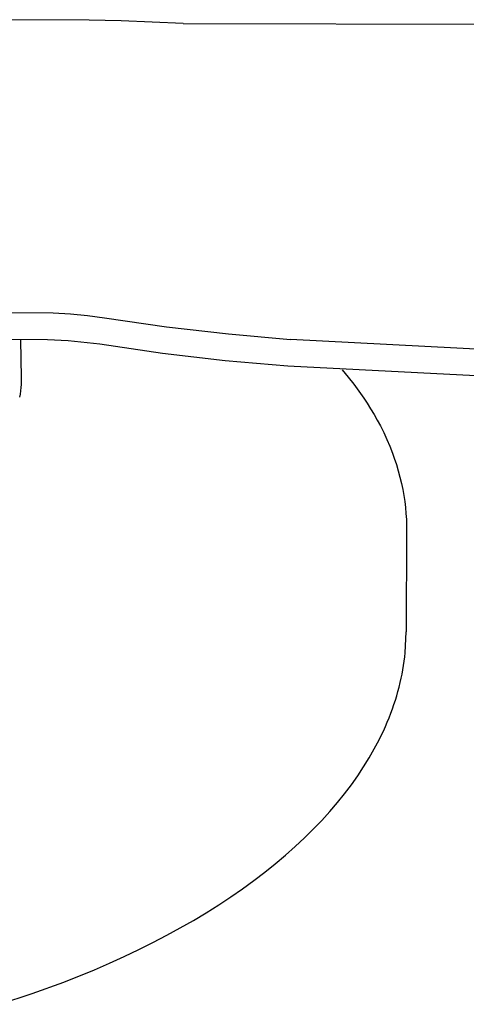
# Model space of a CAD drawing. Header units: millimetres. Extents: x 10636 to 13134, y 8891 to 10552.
# Tile 30 of 34: x 12636 to 12712, y 9975 to 10143. Entities that reach past the tile are written whole.
import ezdxf

# ---------------------------------------------------------------- set-up
doc = ezdxf.new("R2010")
doc.units = ezdxf.units.MM
doc.layers.add('Make2D$Visible$Curvas', color=7, linetype='Continuous')

msp = doc.modelspace()

# ---------------------------------------------------------------- linework, layer by layer
at = {"layer": 'Make2D$Visible$Curvas', "color": 29, "lineweight": -3, "true_color": 0x4d342b}
for p, q in [((12647.94, 10142.85), (12628.27, 10142.94)), ((12653.4, 10142.73), (12647.94, 10142.85)), ((12663.99, 10142.32), (12653.4, 10142.73)), ((12663.99, 10142.32), (13099.19, 10141.29)), ((12624.11, 10093), (12641.84, 10092.97)), ((12641.84, 10092.97), (12644.77, 10092.77)), ((12644.77, 10092.77), (12647.68, 10092.49)), ((12647.68, 10092.49), (12650.59, 10092.12)), ((12650.59, 10092.12), (12661.12, 10090.57)), ((12661.12, 10090.57), (12671.7, 10089.34)), ((12671.7, 10089.34), (12682.31, 10088.4)), ((12640.83, 10088.37), (12624.23, 10088.39)), ((12644.37, 10088.18), (12640.83, 10088.37)), ((12649.79, 10087.59), (12644.37, 10088.18)), ((12660.44, 10086.03), (12649.79, 10087.59)), ((12827.26, 10080.71), (12682.31, 10088.4)), ((12671.14, 10084.77), (12660.44, 10086.03)), ((12681.86, 10083.83), (12671.14, 10084.77)), ((12826.74, 10076.43), (12681.86, 10083.83))]:
    msp.add_line(p, q, dxfattribs=at)
at = {"layer": 'Make2D$Visible$Curvas', "color": 254, "lineweight": -3, "true_color": 0xcad1ee}
for p, q in [((12636.22, 10088.37), (12636.36, 10081.84)), ((12691.11, 10083.22), (12692.13, 10081.99)), ((12636.36, 10081.29), (12636.34, 10080.74)), ((12636.36, 10081.84), (12636.36, 10081.29)), ((12692.13, 10081.99), (12693.07, 10080.8)), ((12636.26, 10079.64), (12636.19, 10079.1)), ((12636.31, 10080.19), (12636.26, 10079.64)), ((12636.34, 10080.74), (12636.31, 10080.19)), ((12693.07, 10080.8), (12693.96, 10079.6)), ((12693.96, 10079.6), (12694.8, 10078.39)), ((12636.19, 10079.1), (12636.1, 10078.55)), ((12694.8, 10078.39), (12695.36, 10077.55)), ((12695.36, 10077.55), (12695.96, 10076.59)), ((12695.96, 10076.59), (12696.54, 10075.62)), ((12696.54, 10075.62), (12697.09, 10074.65)), ((12697.09, 10074.65), (12697.62, 10073.67)), ((12697.62, 10073.67), (12698.19, 10072.52)), ((12698.19, 10072.52), (12698.72, 10071.37)), ((12698.72, 10071.37), (12699.22, 10070.21)), ((12699.22, 10070.21), (12699.67, 10069.04)), ((12699.67, 10069.04), (12700, 10068.14)), ((12700, 10068.14), (12700.35, 10067.07)), ((12700.35, 10067.07), (12700.68, 10066)), ((12700.68, 10066), (12700.96, 10064.92)), ((12700.96, 10064.92), (12701.22, 10063.84)), ((12701.22, 10063.84), (12701.43, 10062.82)), ((12701.43, 10062.82), (12701.62, 10061.79)), ((12701.62, 10061.79), (12701.77, 10060.76)), ((12701.77, 10060.76), (12701.9, 10059.72)), ((12701.9, 10059.72), (12701.99, 10058.72)), ((12701.99, 10058.72), (12702.06, 10057.72)), ((12702.06, 10057.72), (12702.09, 10056.72)), ((12702.1, 10055.71), (12702.04, 10038.54)), ((12702.09, 10056.72), (12702.1, 10055.71)), ((12701.86, 10034.96), (12702.04, 10038.54)), ((12701.69, 10033.52), (12701.78, 10034.25)), ((12701.78, 10034.25), (12701.86, 10034.96)), ((12701.46, 10032.07), (12701.58, 10032.8)), ((12701.58, 10032.8), (12701.69, 10033.52)), ((12701, 10029.87), (12701.17, 10030.61)), ((12701.17, 10030.61), (12701.32, 10031.34)), ((12701.32, 10031.34), (12701.46, 10032.07)), ((12700.62, 10028.39), (12700.82, 10029.13)), ((12700.82, 10029.13), (12701, 10029.87)), ((12700.18, 10026.9), (12700.41, 10027.65)), ((12700.41, 10027.65), (12700.62, 10028.39)), ((12699.68, 10025.4), (12699.94, 10026.15)), ((12699.94, 10026.15), (12700.18, 10026.9)), ((12698.8, 10023.14), (12699.11, 10023.9)), ((12699.11, 10023.9), (12699.4, 10024.65)), ((12699.4, 10024.65), (12699.68, 10025.4)), ((12698.13, 10021.62), (12698.47, 10022.38)), ((12698.47, 10022.38), (12698.8, 10023.14)), ((12697.39, 10020.1), (12697.77, 10020.86)), ((12697.77, 10020.86), (12698.13, 10021.62)), ((12696.59, 10018.58), (12697.39, 10020.1)), ((12694.77, 10015.52), (12695.71, 10017.05)), ((12695.71, 10017.05), (12696.59, 10018.58)), ((12693.76, 10013.99), (12694.77, 10015.52)), ((12692.67, 10012.46), (12693.76, 10013.99)), ((12691.51, 10010.93), (12692.67, 10012.46)), ((12690.29, 10009.41), (12691.51, 10010.93)), ((12688.99, 10007.89), (12690.29, 10009.41)), ((12687.61, 10006.38), (12688.99, 10007.89)), ((12686.17, 10004.88), (12687.61, 10006.38)), ((12684.66, 10003.39), (12686.17, 10004.88)), ((12683.07, 10001.91), (12684.66, 10003.39)), ((12679.69, 9998.99), (12681.42, 10000.44)), ((12681.42, 10000.44), (12683.07, 10001.91)), ((12677.9, 9997.55), (12679.69, 9998.99)), ((12676.03, 9996.13), (12677.9, 9997.55)), ((12674.1, 9994.73), (12676.03, 9996.13)), ((12672.11, 9993.34), (12674.1, 9994.73)), ((12667.92, 9990.64), (12670.05, 9991.98)), ((12670.05, 9991.98), (12672.11, 9993.34)), ((12665.74, 9989.33), (12667.92, 9990.64)), ((12663.49, 9988.04), (12665.74, 9989.33)), ((12661.19, 9986.78), (12663.49, 9988.04)), ((12656.42, 9984.35), (12658.83, 9985.55)), ((12658.83, 9985.55), (12661.19, 9986.78)), ((12653.95, 9983.17), (12656.42, 9984.35)), ((12648.88, 9980.92), (12651.44, 9982.03)), ((12651.44, 9982.03), (12653.95, 9983.17)), ((12643.63, 9978.81), (12648.88, 9980.92)), ((12638.21, 9976.84), (12643.63, 9978.81)), ((12632.67, 9975.01), (12638.21, 9976.84))]:
    msp.add_line(p, q, dxfattribs=at)

doc.saveas('drawing.dxf')
